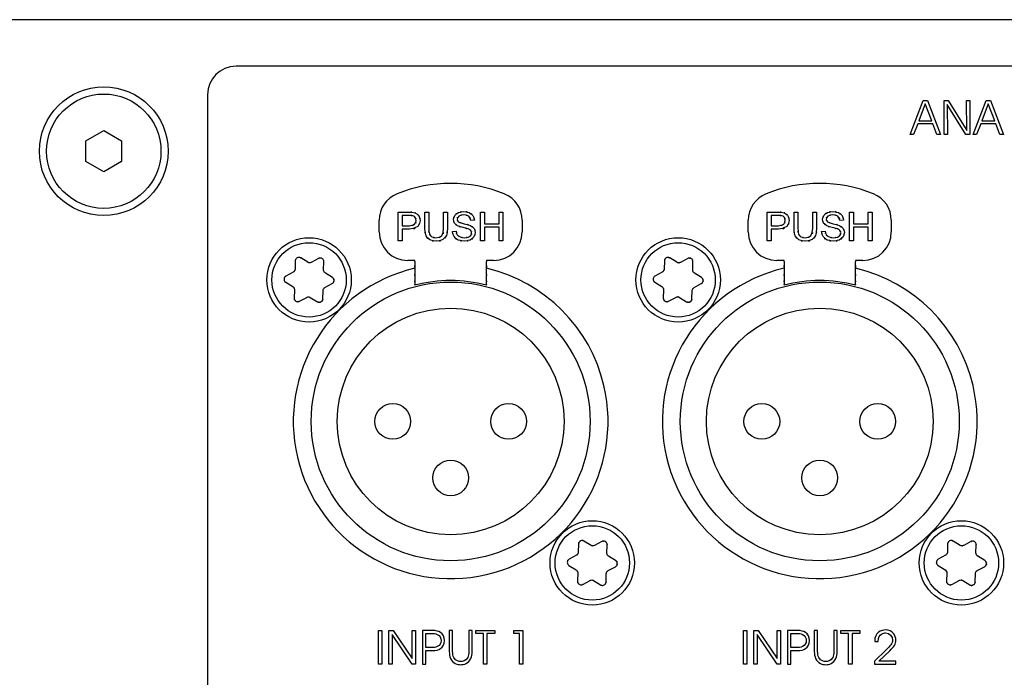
# Model space of a CAD drawing. Extents: x 1077 to 2047, y 1805 to 2279.
# Tile 12 of 22: x 1272 to 1340, y 2233 to 2279. Entities that reach past the tile are written whole.
import ezdxf

# ---------------------------------------------------------------- set-up
doc = ezdxf.new("R2010")
doc.units = 0
doc.layers.add('DRUCKFARBE_SILBER', color=253, linetype='CONTINUOUS')
doc.layers.add('KF_CP+_FRONT', color=7, linetype='CONTINUOUS')

# ---------------------------------------------------------------- blocks, each defined once
blk = doc.blocks.new('AI9-BLK7')
at = {"layer": 'DRUCKFARBE_SILBER', "color": 7}
blk.add_open_spline([(55.7, -38.95), (55.7, -40.05), (54.8, -40.95), (53.7, -40.95), (53.7, -40.95), (-53.7, -40.95), (-53.7, -40.95), (-54.8, -40.95), (-55.7, -40.05), (-55.7, -38.95), (-55.7, -38.95), (-55.7, 38.95), (-55.7, 38.95), (-55.7, 40.05), (-54.8, 40.95), (-53.7, 40.95), (-53.7, 40.95), (53.7, 40.95), (53.7, 40.95), (54.8, 40.95), (55.7, 40.05), (55.7, 38.95), (55.7, 38.95), (55.7, -38.95), (55.7, -38.95)], degree=3, knots=[0, 0, 0, 0, 1, 1, 1, 2, 2, 2, 3, 3, 3, 4, 4, 4, 5, 5, 5, 6, 6, 6, 7, 7, 7, 8, 8, 8, 8], dxfattribs=at)
blk = doc.blocks.new('KF_CP+_FRONT')
at = {"layer": 'KF_CP+_FRONT', "color": 7}
for p, q in [((238.3, 88.4), (-238.3, 88.4)), ((-42.5, 79.921), (-41.25, 80.643)), ((-41.25, 80.643), (-40, 79.921)), ((-42.5, 78.478), (-42.5, 79.921)), ((-40, 79.921), (-40, 78.478)), ((-41.25, 77.756), (-42.5, 78.478)), ((-40, 78.478), (-41.25, 77.756)), ((-22, 73.55), (-22, 74.366)), ((-20.668, 74.942), (-19.913, 74.942)), ((-20.668, 72.942), (-20.668, 74.942)), ((-20.402, 74.706), (-20.402, 73.99)), ((-19.89, 74.706), (-20.402, 74.706)), ((-18.799, 73.786), (-18.799, 74.942)), ((-18.799, 74.942), (-18.534, 74.942)), ((-18.534, 74.942), (-18.534, 73.788)), ((-17.491, 74.942), (-17.226, 74.942)), ((-17.491, 73.788), (-17.491, 74.942)), ((-17.226, 74.942), (-17.226, 73.786)), ((-15.341, 74.379), (-15.594, 74.359)), ((-14.91, 72.942), (-14.91, 74.942)), ((-14.91, 74.942), (-14.645, 74.942)), ((-14.645, 74.942), (-14.645, 74.12)), ((-13.608, 74.12), (-13.608, 74.942)), ((-13.608, 74.942), (-13.343, 74.942)), ((-13.343, 74.942), (-13.343, 72.942)), ((-12, 74.366), (-12, 73.55)), ((3.8, 73.55), (3.8, 74.366)), ((5.133, 74.942), (5.887, 74.942)), ((5.133, 72.942), (5.133, 74.942)), ((5.397, 74.706), (5.397, 73.99)), ((5.91, 74.706), (5.397, 74.706)), ((7.001, 73.786), (7.001, 74.942)), ((7.001, 74.942), (7.266, 74.942)), ((7.266, 74.942), (7.266, 73.788)), ((8.309, 74.942), (8.574, 74.942)), ((8.309, 73.788), (8.309, 74.942)), ((8.574, 74.942), (8.574, 73.786)), ((10.459, 74.379), (10.205, 74.359)), ((10.89, 72.942), (10.89, 74.942)), ((10.89, 74.942), (11.155, 74.942)), ((11.155, 74.942), (11.155, 74.12)), ((12.192, 74.12), (12.192, 74.942)), ((12.192, 74.942), (12.457, 74.942)), ((12.457, 74.942), (12.457, 72.942)), ((13.8, 74.366), (13.8, 73.55)), ((-20.402, 73.99), (-19.886, 73.99)), ((-19.889, 73.754), (-20.402, 73.754)), ((-20.402, 73.754), (-20.402, 72.942)), ((-14.645, 74.12), (-13.608, 74.12)), ((-14.645, 73.884), (-14.645, 72.942)), ((-13.608, 73.884), (-14.645, 73.884)), ((-13.608, 72.942), (-13.608, 73.884)), ((5.397, 73.99), (5.914, 73.99)), ((5.911, 73.754), (5.397, 73.754)), ((5.397, 73.754), (5.397, 72.942)), ((11.155, 74.12), (12.192, 74.12)), ((11.155, 73.884), (11.155, 72.942)), ((12.192, 73.884), (11.155, 73.884)), ((12.192, 72.942), (12.192, 73.884)), ((-16.875, 73.585), (-16.625, 73.606)), ((8.925, 73.585), (9.175, 73.606)), ((-20.402, 72.942), (-20.668, 72.942)), ((-14.645, 72.942), (-14.91, 72.942)), ((-13.343, 72.942), (-13.608, 72.942)), ((5.397, 72.942), (5.133, 72.942)), ((11.155, 72.942), (10.89, 72.942)), ((12.457, 72.942), (12.192, 72.942)), ((-26.99, 71.43), (-27.482, 71.732)), ((-26.232, 71.697), (-26.74, 71.423)), ((-1.19, 71.43), (-1.682, 71.732)), ((-0.432, 71.697), (-0.94, 71.423)), ((-27.863, 71.527), (-27.879, 70.95)), ((-25.88, 70.893), (-25.863, 71.47)), ((-19.5, 71.55), (-20, 71.55)), ((-19.5, 71.474), (-19.5, 71.55)), ((-14, 71.55), (-14.5, 71.55)), ((-14.5, 71.55), (-14.5, 71.474)), ((-2.063, 71.527), (-2.079, 70.95)), ((-0.08, 70.893), (-0.063, 71.47)), ((6.3, 71.55), (5.8, 71.55)), ((6.3, 71.474), (6.3, 71.55)), ((11.8, 71.55), (11.3, 71.55)), ((11.3, 71.55), (11.3, 71.474)), ((-28.01, 70.737), (-28.518, 70.463)), ((-25.269, 70.37), (-25.761, 70.673)), ((-2.21, 70.737), (-2.718, 70.463)), ((0.531, 70.37), (0.039, 70.673)), ((-28.531, 70.03), (-28.039, 69.727)), ((-25.79, 69.663), (-25.282, 69.937)), ((-2.73, 70.03), (-2.239, 69.727)), ((0.01, 69.663), (0.518, 69.937)), ((-27.92, 69.507), (-27.937, 68.93)), ((-27.568, 68.703), (-27.06, 68.977)), ((-26.81, 68.97), (-26.318, 68.667)), ((-25.937, 68.873), (-25.921, 69.45)), ((-2.12, 69.507), (-2.137, 68.93)), ((-1.768, 68.703), (-1.26, 68.977)), ((-1.01, 68.97), (-0.518, 68.667)), ((-0.137, 68.873), (-0.121, 69.45)), ((-8.063, 51.727), (-8.079, 51.15)), ((-7.19, 51.63), (-7.682, 51.933)), ((-6.432, 51.897), (-6.94, 51.623)), ((-6.08, 51.093), (-6.063, 51.67)), ((17.737, 51.727), (17.721, 51.15)), ((18.61, 51.63), (18.118, 51.933)), ((19.368, 51.897), (18.86, 51.623)), ((19.72, 51.093), (19.737, 51.67)), ((-8.21, 50.937), (-8.718, 50.663)), ((17.59, 50.937), (17.082, 50.663)), ((-5.469, 50.57), (-5.961, 50.873)), ((20.331, 50.57), (19.839, 50.873)), ((-8.731, 50.23), (-8.239, 49.927)), ((-8.12, 49.707), (-8.137, 49.13)), ((-6.137, 49.073), (-6.121, 49.65)), ((-5.99, 49.863), (-5.482, 50.137)), ((17.069, 50.23), (17.561, 49.927)), ((17.68, 49.707), (17.663, 49.13)), ((19.663, 49.073), (19.679, 49.65)), ((19.81, 49.863), (20.318, 50.137)), ((-7.768, 48.903), (-7.26, 49.177)), ((-7.01, 49.17), (-6.518, 48.867)), ((18.032, 48.903), (18.54, 49.177)), ((18.79, 49.17), (19.282, 48.867))]:
    blk.add_line(p, q, dxfattribs=at)
for points in [[(15.36, 80.358), (15.114, 80.358), (16.038, 82.742), (16.32, 82.742), (17.242, 80.358), (16.991, 80.358), (16.706, 81.105), (15.645, 81.105)], [(19.087, 80.643), (19.059, 82.742), (19.291, 82.742), (19.291, 80.358), (19.009, 80.358), (17.701, 82.46), (17.728, 80.358), (17.497, 80.358), (17.497, 82.742), (17.778, 82.742)], [(19.765, 80.358), (19.518, 80.358), (20.443, 82.742), (20.724, 82.742), (21.646, 80.358), (21.395, 80.358), (21.111, 81.105), (20.049, 81.105)], [(16.624, 81.32), (16.173, 82.517), (15.727, 81.32)], [(21.029, 81.32), (20.577, 82.517), (20.131, 81.32)], [(-22.046, 45.675), (-21.811, 45.675), (-21.811, 43.325), (-22.046, 43.325)], [(-21.331, 45.675), (-21.014, 45.675), (-19.701, 43.725), (-19.695, 43.725), (-19.695, 45.675), (-19.46, 45.675), (-19.46, 43.325), (-19.695, 43.325), (-21.089, 45.392), (-21.096, 45.392), (-21.096, 43.325), (-21.331, 43.325)], [(-14.697, 45.462), (-15.237, 45.462), (-15.237, 45.675), (-13.924, 45.675), (-13.924, 45.462), (-14.461, 45.462), (-14.461, 43.325), (-14.697, 43.325)], [(-12.189, 45.462), (-12.593, 45.462), (-12.593, 45.675), (-11.954, 45.675), (-11.954, 43.325), (-12.189, 43.325)], [(3.471, 45.675), (3.706, 45.675), (3.706, 43.325), (3.471, 43.325)], [(4.186, 45.675), (4.503, 45.675), (5.816, 43.725), (5.822, 43.725), (5.822, 45.675), (6.057, 45.675), (6.057, 43.325), (5.822, 43.325), (4.428, 45.392), (4.421, 45.392), (4.421, 43.325), (4.186, 43.325)], [(10.82, 45.462), (10.28, 45.462), (10.28, 45.675), (11.593, 45.675), (11.593, 45.462), (11.056, 45.462), (11.056, 43.325), (10.82, 43.325)]]:
    blk.add_lwpolyline(points, close=True, dxfattribs=at)
for centre, radius in [((-41.25, 79.2), 4.5), ((-41.25, 79.2), 4), ((-26.9, 70.2), 2.95), ((-1.1, 70.2), 2.95), ((-26.9, 70.2), 2.6), ((-1.1, 70.2), 2.6), ((-17, 60.3), 9.75), ((8.8, 60.3), 9.75), ((-17, 60.3), 7.925), ((8.8, 60.3), 7.925), ((-21.05, 60.3), 1.25), ((-12.95, 60.3), 1.25), ((4.75, 60.3), 1.25), ((12.85, 60.3), 1.25), ((-17, 56.35), 1.25), ((8.8, 56.35), 1.25), ((-7.1, 50.4), 2.95), ((-7.1, 50.4), 2.6), ((18.7, 50.4), 2.95), ((18.7, 50.4), 2.6)]:
    blk.add_circle(centre, radius, dxfattribs=at)
for points in [[(-13.25, 76.22), (-15.655, 77.193), (-18.345, 77.193), (-20.75, 76.22)], [(12.55, 76.22), (10.145, 77.193), (7.456, 77.193), (5.05, 76.22)], [(-20.75, 76.22), (-21.505, 75.915), (-22, 75.181), (-22, 74.366)], [(-12, 74.366), (-12, 75.181), (-12.495, 75.915), (-13.25, 76.22)], [(5.05, 76.22), (4.295, 75.915), (3.8, 75.181), (3.8, 74.366)], [(13.8, 74.366), (13.8, 75.181), (13.306, 75.915), (12.55, 76.22)], [(-19.913, 74.942), (-19.416, 74.92), (-20.026, 74.96), (-19.608, 74.922)], [(-19.643, 74.687), (-19.967, 74.722), (-19.473, 74.686), (-19.89, 74.706)], [(-16.546, 74.443), (-16.462, 74.16), (-16.617, 74.516), (-16.468, 74.265)], [(5.887, 74.942), (6.384, 74.92), (5.774, 74.96), (6.192, 74.922)], [(6.157, 74.687), (5.833, 74.722), (6.327, 74.686), (5.91, 74.706)], [(9.254, 74.443), (9.339, 74.16), (9.183, 74.516), (9.332, 74.265)], [(-22, 73.55), (-22, 72.446), (-21.104, 71.55), (-20, 71.55)], [(-14, 71.55), (-12.895, 71.55), (-12, 72.446), (-12, 73.55)], [(3.8, 73.55), (3.8, 72.446), (4.695, 71.55), (5.8, 71.55)], [(11.8, 71.55), (12.905, 71.55), (13.8, 72.446), (13.8, 73.55)], [(-14.5, 69.827), (-16.139, 70.257), (-17.861, 70.257), (-19.5, 69.827)], [(11.3, 69.827), (9.661, 70.257), (7.939, 70.257), (6.3, 69.827)]]:
    blk.add_open_spline(points, degree=3, dxfattribs=at)
for points, knots in [([(-16.8, 74.425), (-16.707, 74.859), (-16.879, 74.292), (-16.714, 74.708), (-16.37, 75.034), (-16.873, 74.635), (-16.463, 74.908), (-15.926, 75.04), (-16.662, 74.902), (-16.094, 74.977)], [0, 0, 0, 0, 1, 1, 1, 2, 2, 2, 3, 3, 3, 3]), ([(-16.094, 74.977), (-15.484, 74.899), (-16.269, 75.042), (-15.702, 74.905), (-15.276, 74.617), (-15.801, 75.039), (-15.44, 74.694), (-15.256, 74.237), (-15.453, 74.866), (-15.341, 74.379)], [0, 0, 0, 0, 1, 1, 1, 2, 2, 2, 3, 3, 3, 3]), ([(9, 74.425), (9.093, 74.859), (8.921, 74.292), (9.086, 74.708), (9.43, 75.034), (8.927, 74.635), (9.337, 74.908), (9.874, 75.04), (9.138, 74.902), (9.706, 74.977)], [0, 0, 0, 0, 1, 1, 1, 2, 2, 2, 3, 3, 3, 3]), ([(9.706, 74.977), (10.316, 74.899), (9.531, 75.042), (10.098, 74.905), (10.524, 74.617), (9.999, 75.039), (10.36, 74.694), (10.544, 74.237), (10.347, 74.866), (10.459, 74.379)], [0, 0, 0, 0, 1, 1, 1, 2, 2, 2, 3, 3, 3, 3]), ([(-19.14, 74.362), (-19.316, 73.683), (-18.991, 74.546), (-19.303, 73.931), (-20.073, 73.592), (-18.9, 73.946), (-19.889, 73.754)], [0, 0, 0, 0, 1, 1, 1, 2, 2, 2, 2]), ([(-19.886, 73.99), (-19.275, 74.094), (-20.006, 73.903), (-19.521, 74.085), (-19.315, 74.456), (-19.53, 73.918), (-19.413, 74.355)], [0, 0, 0, 0, 1, 1, 1, 2, 2, 2, 2]), ([(-19.608, 74.922), (-19.217, 74.801), (-19.711, 74.987), (-19.361, 74.829), (-19.105, 74.563), (-19.425, 74.948), (-19.201, 74.636), (-19.084, 74.236), (-19.206, 74.783), (-19.14, 74.362)], [0, 0, 0, 0, 1, 1, 1, 2, 2, 2, 3, 3, 3, 3]), ([(-19.413, 74.355), (-19.482, 74.692), (-19.355, 74.262), (-19.476, 74.57), (-19.71, 74.772), (-19.376, 74.537), (-19.643, 74.687)], [0, 0, 0, 0, 1, 1, 1, 2, 2, 2, 2]), ([(-16.517, 73.99), (-16.867, 74.254), (-16.441, 73.882), (-16.73, 74.176), (-16.865, 74.538), (-16.724, 74.041), (-16.8, 74.425)], [0, 0, 0, 0, 1, 1, 1, 2, 2, 2, 2]), ([(-16.468, 74.265), (-15.968, 74.054), (-16.771, 74.338), (-16.066, 74.123), (-15.315, 73.923), (-16.204, 74.179), (-15.622, 73.995)], [0, 0, 0, 0, 1, 1, 1, 2, 2, 2, 2]), ([(-16.084, 74.743), (-16.665, 74.648), (-15.963, 74.824), (-16.435, 74.655), (-16.647, 74.352), (-16.426, 74.775), (-16.546, 74.443)], [0, 0, 0, 0, 1, 1, 1, 2, 2, 2, 2]), ([(-15.594, 74.359), (-15.761, 74.83), (-15.484, 74.255), (-15.733, 74.647), (-16.212, 74.832), (-15.511, 74.639), (-16.084, 74.743)], [0, 0, 0, 0, 1, 1, 1, 2, 2, 2, 2]), ([(6.66, 74.362), (6.484, 73.683), (6.809, 74.546), (6.497, 73.931), (5.727, 73.592), (6.899, 73.946), (5.911, 73.754)], [0, 0, 0, 0, 1, 1, 1, 2, 2, 2, 2]), ([(5.914, 73.99), (6.525, 74.094), (5.794, 73.903), (6.279, 74.085), (6.485, 74.456), (6.27, 73.918), (6.387, 74.355)], [0, 0, 0, 0, 1, 1, 1, 2, 2, 2, 2]), ([(6.192, 74.922), (6.583, 74.801), (6.089, 74.987), (6.439, 74.829), (6.695, 74.563), (6.374, 74.948), (6.599, 74.636), (6.716, 74.236), (6.594, 74.783), (6.66, 74.362)], [0, 0, 0, 0, 1, 1, 1, 2, 2, 2, 3, 3, 3, 3]), ([(6.387, 74.355), (6.318, 74.692), (6.445, 74.262), (6.324, 74.57), (6.09, 74.772), (6.424, 74.537), (6.157, 74.687)], [0, 0, 0, 0, 1, 1, 1, 2, 2, 2, 2]), ([(9.283, 73.99), (8.933, 74.254), (9.36, 73.882), (9.07, 74.176), (8.936, 74.538), (9.076, 74.041), (9, 74.425)], [0, 0, 0, 0, 1, 1, 1, 2, 2, 2, 2]), ([(9.332, 74.265), (9.832, 74.054), (9.029, 74.338), (9.734, 74.123), (10.485, 73.923), (9.596, 74.179), (10.178, 73.995)], [0, 0, 0, 0, 1, 1, 1, 2, 2, 2, 2]), ([(9.716, 74.743), (9.135, 74.648), (9.837, 74.824), (9.365, 74.655), (9.153, 74.352), (9.374, 74.775), (9.254, 74.443)], [0, 0, 0, 0, 1, 1, 1, 2, 2, 2, 2]), ([(10.205, 74.359), (10.039, 74.83), (10.316, 74.255), (10.067, 74.647), (9.588, 74.832), (10.289, 74.639), (9.716, 74.743)], [0, 0, 0, 0, 1, 1, 1, 2, 2, 2, 2]), ([(-18.008, 72.908), (-18.739, 73.013), (-17.82, 72.819), (-18.467, 73.005), (-18.893, 73.389), (-18.382, 72.829), (-18.723, 73.285), (-18.869, 73.981), (-18.716, 72.98), (-18.799, 73.786)], [0, 0, 0, 0, 1, 1, 1, 2, 2, 2, 3, 3, 3, 3]), ([(-18.534, 73.788), (-18.482, 73.157), (-18.578, 73.922), (-18.486, 73.405), (-18.266, 73.096), (-18.598, 73.477), (-18.319, 73.214), (-17.908, 73.086), (-18.486, 73.22), (-18.03, 73.147)], [0, 0, 0, 0, 1, 1, 1, 2, 2, 2, 3, 3, 3, 3]), ([(-17.226, 73.786), (-17.299, 73.016), (-17.163, 73.973), (-17.293, 73.307), (-17.617, 72.848), (-17.124, 73.424), (-17.54, 73.019), (-18.195, 72.806), (-17.259, 73.028), (-18.008, 72.908)], [0, 0, 0, 0, 1, 1, 1, 2, 2, 2, 3, 3, 3, 3]), ([(-18.03, 73.147), (-17.338, 73.291), (-18.169, 73.026), (-17.615, 73.28), (-17.377, 73.94), (-17.625, 72.925), (-17.491, 73.788)], [0, 0, 0, 0, 1, 1, 1, 2, 2, 2, 2]), ([(-16.021, 72.908), (-16.742, 72.994), (-15.831, 72.836), (-16.477, 72.987), (-16.941, 73.311), (-16.366, 72.836), (-16.765, 73.225), (-16.971, 73.747), (-16.75, 73.027), (-16.875, 73.585)], [0, 0, 0, 0, 1, 1, 1, 2, 2, 2, 3, 3, 3, 3]), ([(-15.771, 73.766), (-16.226, 73.899), (-15.511, 73.703), (-16.129, 73.865), (-16.78, 74.056), (-16.004, 73.805), (-16.517, 73.99)], [0, 0, 0, 0, 1, 1, 1, 2, 2, 2, 2]), ([(-16.625, 73.606), (-16.52, 73.213), (-16.686, 73.707), (-16.542, 73.359), (-16.27, 73.111), (-16.672, 73.422), (-16.341, 73.204), (-15.894, 73.09), (-16.509, 73.209), (-16.033, 73.144)], [0, 0, 0, 0, 1, 1, 1, 2, 2, 2, 3, 3, 3, 3]), ([(-15.282, 73.507), (-15.381, 73.048), (-15.198, 73.65), (-15.373, 73.206), (-15.735, 72.851), (-15.209, 73.29), (-15.636, 72.986), (-16.196, 72.836), (-15.426, 72.993), (-16.021, 72.908)], [0, 0, 0, 0, 1, 1, 1, 2, 2, 2, 3, 3, 3, 3]), ([(-15.537, 73.484), (-15.595, 73.742), (-15.487, 73.412), (-15.591, 73.649), (-15.831, 73.835), (-15.47, 73.6), (-15.771, 73.766)], [0, 0, 0, 0, 1, 1, 1, 2, 2, 2, 2]), ([(-15.622, 73.995), (-15.199, 73.706), (-15.713, 74.115), (-15.365, 73.791), (-15.206, 73.381), (-15.372, 73.948), (-15.282, 73.507)], [0, 0, 0, 0, 1, 1, 1, 2, 2, 2, 2]), ([(7.792, 72.908), (7.061, 73.013), (7.98, 72.819), (7.333, 73.005), (6.907, 73.389), (7.418, 72.829), (7.078, 73.285), (6.932, 73.981), (7.084, 72.98), (7.001, 73.786)], [0, 0, 0, 0, 1, 1, 1, 2, 2, 2, 3, 3, 3, 3]), ([(7.266, 73.788), (7.318, 73.157), (7.223, 73.922), (7.315, 73.405), (7.534, 73.096), (7.202, 73.477), (7.481, 73.214), (7.892, 73.086), (7.314, 73.22), (7.769, 73.147)], [0, 0, 0, 0, 1, 1, 1, 2, 2, 2, 3, 3, 3, 3]), ([(8.574, 73.786), (8.501, 73.016), (8.637, 73.973), (8.507, 73.307), (8.183, 72.848), (8.676, 73.424), (8.26, 73.019), (7.605, 72.806), (8.541, 73.028), (7.792, 72.908)], [0, 0, 0, 0, 1, 1, 1, 2, 2, 2, 3, 3, 3, 3]), ([(7.769, 73.147), (8.462, 73.291), (7.631, 73.026), (8.185, 73.28), (8.423, 73.94), (8.175, 72.925), (8.309, 73.788)], [0, 0, 0, 0, 1, 1, 1, 2, 2, 2, 2]), ([(9.779, 72.908), (9.058, 72.994), (9.969, 72.836), (9.323, 72.987), (8.859, 73.311), (9.434, 72.836), (9.035, 73.225), (8.829, 73.747), (9.05, 73.027), (8.925, 73.585)], [0, 0, 0, 0, 1, 1, 1, 2, 2, 2, 3, 3, 3, 3]), ([(10.029, 73.766), (9.574, 73.899), (10.289, 73.703), (9.671, 73.865), (9.02, 74.056), (9.796, 73.805), (9.283, 73.99)], [0, 0, 0, 0, 1, 1, 1, 2, 2, 2, 2]), ([(9.175, 73.606), (9.28, 73.213), (9.114, 73.707), (9.258, 73.359), (9.53, 73.111), (9.128, 73.422), (9.459, 73.204), (9.906, 73.09), (9.291, 73.209), (9.767, 73.144)], [0, 0, 0, 0, 1, 1, 1, 2, 2, 2, 3, 3, 3, 3]), ([(10.518, 73.507), (10.419, 73.048), (10.602, 73.65), (10.427, 73.206), (10.066, 72.851), (10.591, 73.29), (10.164, 72.986), (9.604, 72.836), (10.374, 72.993), (9.779, 72.908)], [0, 0, 0, 0, 1, 1, 1, 2, 2, 2, 3, 3, 3, 3]), ([(10.263, 73.484), (10.205, 73.742), (10.313, 73.412), (10.209, 73.649), (9.968, 73.835), (10.33, 73.6), (10.029, 73.766)], [0, 0, 0, 0, 1, 1, 1, 2, 2, 2, 2]), ([(10.178, 73.995), (10.601, 73.706), (10.088, 74.115), (10.435, 73.791), (10.594, 73.381), (10.428, 73.948), (10.518, 73.507)], [0, 0, 0, 0, 1, 1, 1, 2, 2, 2, 2]), ([(-16.033, 73.144), (-15.618, 73.193), (-16.153, 73.103), (-15.766, 73.189), (-15.481, 73.361), (-15.827, 73.114), (-15.593, 73.313), (-15.485, 73.564), (-15.598, 73.221), (-15.537, 73.484)], [0, 0, 0, 0, 1, 1, 1, 2, 2, 2, 3, 3, 3, 3]), ([(9.767, 73.144), (10.182, 73.193), (9.647, 73.103), (10.034, 73.189), (10.319, 73.361), (9.973, 73.114), (10.207, 73.313), (10.315, 73.564), (10.202, 73.221), (10.263, 73.484)], [0, 0, 0, 0, 1, 1, 1, 2, 2, 2, 3, 3, 3, 3]), ([(-27.482, 71.732), (-27.572, 71.776), (-27.45, 71.723), (-27.542, 71.76), (-27.685, 71.781), (-27.492, 71.763), (-27.638, 71.768), (-27.781, 71.732), (-27.595, 71.79), (-27.731, 71.74), (-27.848, 71.654), (-27.698, 71.778), (-27.806, 71.678), (-27.882, 71.552), (-27.791, 71.723), (-27.852, 71.593), (-27.871, 71.495), (-27.85, 71.626), (-27.863, 71.527)], [0, 0, 0, 0, 1, 1, 1, 2, 2, 2, 3, 3, 3, 4, 4, 4, 5, 5, 5, 6, 6, 6, 6]), ([(-25.863, 71.47), (-25.87, 71.57), (-25.856, 71.438), (-25.87, 71.536), (-25.923, 71.67), (-25.842, 71.494), (-25.911, 71.624), (-26.013, 71.73), (-25.871, 71.597), (-25.982, 71.69), (-26.115, 71.748), (-25.933, 71.68), (-26.073, 71.724), (-26.22, 71.727), (-26.026, 71.733), (-26.17, 71.721), (-26.264, 71.689), (-26.14, 71.736), (-26.232, 71.697)], [0, 0, 0, 0, 1, 1, 1, 2, 2, 2, 3, 3, 3, 4, 4, 4, 5, 5, 5, 6, 6, 6, 6]), ([(-19.5, 71.474), (-19.5, 70.513), (-19.5, 71.781), (-19.5, 70.839), (-19.5, 70.01), (-19.5, 71.08), (-19.5, 70.305), (-19.5, 69.733), (-19.5, 70.441), (-19.5, 69.951), (-19.5, 69.73), (-19.5, 69.976), (-19.5, 69.827)], [0, 0, 0, 0, 1, 1, 1, 2, 2, 2, 3, 3, 3, 4, 4, 4, 4]), ([(-14.5, 69.827), (-14.5, 69.976), (-14.5, 69.73), (-14.5, 69.951), (-14.5, 70.441), (-14.5, 69.733), (-14.5, 70.305), (-14.5, 71.08), (-14.5, 70.01), (-14.5, 70.839), (-14.5, 71.781), (-14.5, 70.513), (-14.5, 71.474)], [0, 0, 0, 0, 1, 1, 1, 2, 2, 2, 3, 3, 3, 4, 4, 4, 4]), ([(-1.682, 71.732), (-1.771, 71.776), (-1.65, 71.723), (-1.742, 71.76), (-1.885, 71.781), (-1.692, 71.763), (-1.838, 71.768), (-1.981, 71.732), (-1.795, 71.79), (-1.931, 71.74), (-2.048, 71.654), (-1.898, 71.778), (-2.006, 71.678), (-2.082, 71.552), (-1.991, 71.723), (-2.052, 71.593), (-2.071, 71.495), (-2.05, 71.626), (-2.063, 71.527)], [0, 0, 0, 0, 1, 1, 1, 2, 2, 2, 3, 3, 3, 4, 4, 4, 5, 5, 5, 6, 6, 6, 6]), ([(-0.063, 71.47), (-0.07, 71.57), (-0.056, 71.438), (-0.07, 71.536), (-0.124, 71.67), (-0.042, 71.494), (-0.111, 71.624), (-0.213, 71.73), (-0.071, 71.597), (-0.182, 71.69), (-0.315, 71.748), (-0.133, 71.68), (-0.273, 71.724), (-0.42, 71.727), (-0.227, 71.733), (-0.37, 71.721), (-0.464, 71.689), (-0.34, 71.736), (-0.432, 71.697)], [0, 0, 0, 0, 1, 1, 1, 2, 2, 2, 3, 3, 3, 4, 4, 4, 5, 5, 5, 6, 6, 6, 6]), ([(6.3, 71.474), (6.3, 70.513), (6.3, 71.781), (6.3, 70.839), (6.3, 70.01), (6.3, 71.08), (6.3, 70.305), (6.3, 69.733), (6.3, 70.441), (6.3, 69.951), (6.3, 69.73), (6.3, 69.976), (6.3, 69.827)], [0, 0, 0, 0, 1, 1, 1, 2, 2, 2, 3, 3, 3, 4, 4, 4, 4]), ([(11.3, 69.827), (11.3, 69.976), (11.3, 69.73), (11.3, 69.951), (11.3, 70.441), (11.3, 69.733), (11.3, 70.305), (11.3, 71.08), (11.3, 70.01), (11.3, 70.839), (11.3, 71.781), (11.3, 70.513), (11.3, 71.474)], [0, 0, 0, 0, 1, 1, 1, 2, 2, 2, 3, 3, 3, 4, 4, 4, 4]), ([(-19.5, 71.012), (-25.416, 69.632), (-29.093, 63.716), (-27.712, 57.8), (-26.331, 51.884), (-20.416, 48.207), (-14.5, 49.588), (-8.584, 50.968), (-4.907, 56.884), (-6.288, 62.8), (-7.239, 66.877), (-10.423, 70.06), (-14.5, 71.012)], [0, 0, 0, 0, 1, 1, 1, 2, 2, 2, 3, 3, 3, 4, 4, 4, 4]), ([(-27.879, 70.95), (-27.883, 70.901), (-27.877, 70.966), (-27.882, 70.917), (-27.926, 70.776), (-27.858, 70.959), (-27.916, 70.826), (-28.009, 70.714), (-27.877, 70.857), (-27.982, 70.755), (-28.024, 70.727), (-27.968, 70.762), (-28.01, 70.737)], [0, 0, 0, 0, 1, 1, 1, 2, 2, 2, 3, 3, 3, 4, 4, 4, 4]), ([(-26.74, 71.423), (-26.785, 71.401), (-26.725, 71.429), (-26.77, 71.409), (-26.914, 71.377), (-26.722, 71.409), (-26.866, 71.393), (-27.009, 71.418), (-26.819, 71.374), (-26.961, 71.414), (-27.005, 71.437), (-26.947, 71.406), (-26.99, 71.43)], [0, 0, 0, 0, 1, 1, 1, 2, 2, 2, 3, 3, 3, 4, 4, 4, 4]), ([(-25.761, 70.673), (-25.802, 70.701), (-25.748, 70.662), (-25.788, 70.692), (-25.888, 70.8), (-25.764, 70.65), (-25.85, 70.767), (-25.9, 70.903), (-25.843, 70.717), (-25.879, 70.86), (-25.881, 70.909), (-25.879, 70.844), (-25.88, 70.893)], [0, 0, 0, 0, 1, 1, 1, 2, 2, 2, 3, 3, 3, 4, 4, 4, 4]), ([(6.3, 71.012), (0.384, 69.632), (-3.293, 63.716), (-1.912, 57.8), (-0.531, 51.884), (5.384, 48.207), (11.3, 49.588), (17.216, 50.968), (20.893, 56.884), (19.512, 62.8), (18.561, 66.877), (15.377, 70.06), (11.3, 71.012)], [0, 0, 0, 0, 1, 1, 1, 2, 2, 2, 3, 3, 3, 4, 4, 4, 4]), ([(-2.079, 70.95), (-2.083, 70.901), (-2.077, 70.966), (-2.082, 70.917), (-2.126, 70.776), (-2.058, 70.959), (-2.116, 70.826), (-2.209, 70.714), (-2.076, 70.857), (-2.182, 70.755), (-2.224, 70.727), (-2.168, 70.762), (-2.21, 70.737)], [0, 0, 0, 0, 1, 1, 1, 2, 2, 2, 3, 3, 3, 4, 4, 4, 4]), ([(-0.94, 71.423), (-0.985, 71.401), (-0.925, 71.429), (-0.97, 71.409), (-1.114, 71.377), (-0.922, 71.409), (-1.066, 71.393), (-1.209, 71.418), (-1.019, 71.374), (-1.161, 71.414), (-1.205, 71.437), (-1.147, 71.406), (-1.19, 71.43)], [0, 0, 0, 0, 1, 1, 1, 2, 2, 2, 3, 3, 3, 4, 4, 4, 4]), ([(0.039, 70.673), (-0.002, 70.701), (0.052, 70.662), (0.012, 70.692), (-0.088, 70.8), (0.036, 70.65), (-0.05, 70.767), (-0.1, 70.903), (-0.043, 70.717), (-0.079, 70.86), (-0.081, 70.909), (-0.079, 70.844), (-0.08, 70.893)], [0, 0, 0, 0, 1, 1, 1, 2, 2, 2, 3, 3, 3, 4, 4, 4, 4]), ([(-28.518, 70.463), (-28.601, 70.407), (-28.494, 70.485), (-28.572, 70.424), (-28.661, 70.311), (-28.55, 70.469), (-28.628, 70.345), (-28.668, 70.203), (-28.625, 70.393), (-28.649, 70.25), (-28.633, 70.106), (-28.665, 70.298), (-28.633, 70.154), (-28.562, 70.026), (-28.665, 70.19), (-28.582, 70.072), (-28.508, 70.006), (-28.61, 70.09), (-28.531, 70.03)], [0, 0, 0, 0, 1, 1, 1, 2, 2, 2, 3, 3, 3, 4, 4, 4, 5, 5, 5, 6, 6, 6, 6]), ([(-25.282, 69.937), (-25.199, 69.993), (-25.306, 69.915), (-25.228, 69.976), (-25.139, 70.089), (-25.25, 69.931), (-25.172, 70.055), (-25.132, 70.197), (-25.175, 70.007), (-25.151, 70.15), (-25.167, 70.294), (-25.135, 70.102), (-25.167, 70.246), (-25.238, 70.374), (-25.135, 70.21), (-25.218, 70.328), (-25.292, 70.393), (-25.19, 70.31), (-25.269, 70.37)], [0, 0, 0, 0, 1, 1, 1, 2, 2, 2, 3, 3, 3, 4, 4, 4, 5, 5, 5, 6, 6, 6, 6]), ([(-2.718, 70.463), (-2.801, 70.407), (-2.694, 70.485), (-2.772, 70.424), (-2.861, 70.311), (-2.75, 70.469), (-2.828, 70.345), (-2.868, 70.203), (-2.825, 70.393), (-2.849, 70.25), (-2.833, 70.106), (-2.865, 70.298), (-2.833, 70.154), (-2.762, 70.026), (-2.865, 70.19), (-2.782, 70.072), (-2.708, 70.006), (-2.81, 70.09), (-2.73, 70.03)], [0, 0, 0, 0, 1, 1, 1, 2, 2, 2, 3, 3, 3, 4, 4, 4, 5, 5, 5, 6, 6, 6, 6]), ([(0.518, 69.937), (0.601, 69.993), (0.494, 69.915), (0.572, 69.976), (0.661, 70.089), (0.549, 69.931), (0.628, 70.055), (0.668, 70.197), (0.625, 70.007), (0.649, 70.15), (0.633, 70.294), (0.665, 70.102), (0.633, 70.246), (0.562, 70.374), (0.665, 70.21), (0.582, 70.328), (0.508, 70.393), (0.61, 70.31), (0.531, 70.37)], [0, 0, 0, 0, 1, 1, 1, 2, 2, 2, 3, 3, 3, 4, 4, 4, 5, 5, 5, 6, 6, 6, 6]), ([(-28.039, 69.727), (-27.998, 69.699), (-28.052, 69.737), (-28.012, 69.708), (-27.912, 69.6), (-28.036, 69.749), (-27.95, 69.633), (-27.9, 69.497), (-27.957, 69.683), (-27.921, 69.54), (-27.919, 69.49), (-27.921, 69.556), (-27.92, 69.507)], [0, 0, 0, 0, 1, 1, 1, 2, 2, 2, 3, 3, 3, 4, 4, 4, 4]), ([(-25.921, 69.45), (-25.917, 69.499), (-25.923, 69.434), (-25.918, 69.483), (-25.874, 69.623), (-25.942, 69.441), (-25.884, 69.574), (-25.791, 69.685), (-25.923, 69.543), (-25.818, 69.645), (-25.776, 69.672), (-25.832, 69.637), (-25.79, 69.663)], [0, 0, 0, 0, 1, 1, 1, 2, 2, 2, 3, 3, 3, 4, 4, 4, 4]), ([(-2.239, 69.727), (-2.198, 69.699), (-2.252, 69.737), (-2.212, 69.708), (-2.112, 69.6), (-2.236, 69.749), (-2.15, 69.633), (-2.1, 69.497), (-2.157, 69.683), (-2.121, 69.54), (-2.119, 69.49), (-2.121, 69.556), (-2.12, 69.507)], [0, 0, 0, 0, 1, 1, 1, 2, 2, 2, 3, 3, 3, 4, 4, 4, 4]), ([(-0.121, 69.45), (-0.117, 69.499), (-0.123, 69.434), (-0.118, 69.483), (-0.074, 69.623), (-0.142, 69.441), (-0.084, 69.574), (0.009, 69.685), (-0.124, 69.543), (-0.018, 69.645), (0.024, 69.672), (-0.032, 69.637), (0.01, 69.663)], [0, 0, 0, 0, 1, 1, 1, 2, 2, 2, 3, 3, 3, 4, 4, 4, 4]), ([(-27.937, 68.93), (-27.93, 68.83), (-27.944, 68.962), (-27.93, 68.864), (-27.877, 68.73), (-27.957, 68.906), (-27.889, 68.776), (-27.787, 68.67), (-27.929, 68.803), (-27.818, 68.71), (-27.685, 68.652), (-27.867, 68.72), (-27.727, 68.676), (-27.58, 68.673), (-27.773, 68.667), (-27.63, 68.679), (-27.536, 68.711), (-27.66, 68.664), (-27.568, 68.703)], [0, 0, 0, 0, 1, 1, 1, 2, 2, 2, 3, 3, 3, 4, 4, 4, 5, 5, 5, 6, 6, 6, 6]), ([(-27.06, 68.977), (-27.015, 68.998), (-27.075, 68.971), (-27.03, 68.991), (-26.886, 69.023), (-27.078, 68.991), (-26.934, 69.007), (-26.79, 68.982), (-26.981, 69.026), (-26.839, 68.985), (-26.795, 68.963), (-26.853, 68.994), (-26.81, 68.97)], [0, 0, 0, 0, 1, 1, 1, 2, 2, 2, 3, 3, 3, 4, 4, 4, 4]), ([(-26.318, 68.667), (-26.228, 68.623), (-26.349, 68.677), (-26.258, 68.64), (-26.115, 68.619), (-26.308, 68.637), (-26.161, 68.631), (-26.019, 68.667), (-26.205, 68.61), (-26.069, 68.66), (-25.951, 68.747), (-26.102, 68.622), (-25.993, 68.722), (-25.917, 68.849), (-26.008, 68.677), (-25.948, 68.809), (-25.929, 68.904), (-25.95, 68.775), (-25.937, 68.873)], [0, 0, 0, 0, 1, 1, 1, 2, 2, 2, 3, 3, 3, 4, 4, 4, 5, 5, 5, 6, 6, 6, 6]), ([(-2.137, 68.93), (-2.13, 68.83), (-2.144, 68.962), (-2.13, 68.864), (-2.076, 68.73), (-2.157, 68.906), (-2.089, 68.776), (-1.987, 68.67), (-2.129, 68.803), (-2.018, 68.71), (-1.885, 68.652), (-2.067, 68.72), (-1.927, 68.676), (-1.78, 68.673), (-1.973, 68.667), (-1.83, 68.679), (-1.736, 68.711), (-1.86, 68.664), (-1.768, 68.703)], [0, 0, 0, 0, 1, 1, 1, 2, 2, 2, 3, 3, 3, 4, 4, 4, 5, 5, 5, 6, 6, 6, 6]), ([(-1.26, 68.977), (-1.215, 68.998), (-1.275, 68.971), (-1.23, 68.991), (-1.086, 69.023), (-1.278, 68.991), (-1.134, 69.007), (-0.99, 68.982), (-1.181, 69.026), (-1.039, 68.985), (-0.995, 68.963), (-1.052, 68.994), (-1.01, 68.97)], [0, 0, 0, 0, 1, 1, 1, 2, 2, 2, 3, 3, 3, 4, 4, 4, 4]), ([(-0.518, 68.667), (-0.428, 68.623), (-0.549, 68.677), (-0.458, 68.64), (-0.315, 68.619), (-0.508, 68.637), (-0.361, 68.631), (-0.219, 68.667), (-0.405, 68.61), (-0.269, 68.66), (-0.151, 68.747), (-0.302, 68.622), (-0.193, 68.722), (-0.117, 68.849), (-0.208, 68.677), (-0.148, 68.809), (-0.129, 68.904), (-0.15, 68.775), (-0.137, 68.873)], [0, 0, 0, 0, 1, 1, 1, 2, 2, 2, 3, 3, 3, 4, 4, 4, 5, 5, 5, 6, 6, 6, 6]), ([(-7.682, 51.933), (-7.772, 51.977), (-7.65, 51.923), (-7.742, 51.96), (-7.885, 51.98), (-7.692, 51.963), (-7.838, 51.969), (-7.981, 51.933), (-7.795, 51.99), (-7.931, 51.94), (-8.048, 51.854), (-7.898, 51.978), (-8.006, 51.878), (-8.082, 51.752), (-7.991, 51.923), (-8.052, 51.792), (-8.071, 51.695), (-8.05, 51.826), (-8.063, 51.727)], [0, 0, 0, 0, 1, 1, 1, 2, 2, 2, 3, 3, 3, 4, 4, 4, 5, 5, 5, 6, 6, 6, 6]), ([(-6.94, 51.623), (-6.985, 51.601), (-6.925, 51.629), (-6.97, 51.609), (-7.114, 51.577), (-6.922, 51.609), (-7.066, 51.593), (-7.209, 51.617), (-7.019, 51.574), (-7.161, 51.614), (-7.205, 51.637), (-7.147, 51.606), (-7.19, 51.63)], [0, 0, 0, 0, 1, 1, 1, 2, 2, 2, 3, 3, 3, 4, 4, 4, 4]), ([(-6.063, 51.67), (-6.07, 51.77), (-6.056, 51.638), (-6.07, 51.736), (-6.123, 51.87), (-6.042, 51.694), (-6.111, 51.824), (-6.213, 51.929), (-6.071, 51.797), (-6.182, 51.89), (-6.315, 51.948), (-6.133, 51.88), (-6.273, 51.924), (-6.42, 51.927), (-6.226, 51.933), (-6.37, 51.92), (-6.464, 51.889), (-6.34, 51.936), (-6.432, 51.897)], [0, 0, 0, 0, 1, 1, 1, 2, 2, 2, 3, 3, 3, 4, 4, 4, 5, 5, 5, 6, 6, 6, 6]), ([(18.118, 51.933), (18.029, 51.977), (18.149, 51.923), (18.058, 51.96), (17.915, 51.98), (18.108, 51.963), (17.961, 51.969), (17.819, 51.933), (18.005, 51.99), (17.869, 51.94), (17.752, 51.854), (17.902, 51.978), (17.794, 51.878), (17.718, 51.752), (17.809, 51.923), (17.748, 51.792), (17.729, 51.695), (17.75, 51.826), (17.737, 51.727)], [0, 0, 0, 0, 1, 1, 1, 2, 2, 2, 3, 3, 3, 4, 4, 4, 5, 5, 5, 6, 6, 6, 6]), ([(18.86, 51.623), (18.815, 51.601), (18.875, 51.629), (18.83, 51.609), (18.686, 51.577), (18.878, 51.609), (18.734, 51.593), (18.591, 51.617), (18.781, 51.574), (18.639, 51.614), (18.595, 51.637), (18.653, 51.606), (18.61, 51.63)], [0, 0, 0, 0, 1, 1, 1, 2, 2, 2, 3, 3, 3, 4, 4, 4, 4]), ([(19.737, 51.67), (19.73, 51.77), (19.743, 51.638), (19.73, 51.736), (19.677, 51.87), (19.758, 51.694), (19.689, 51.824), (19.587, 51.929), (19.729, 51.797), (19.618, 51.89), (19.485, 51.948), (19.667, 51.88), (19.527, 51.924), (19.38, 51.927), (19.573, 51.933), (19.43, 51.92), (19.336, 51.889), (19.46, 51.936), (19.368, 51.897)], [0, 0, 0, 0, 1, 1, 1, 2, 2, 2, 3, 3, 3, 4, 4, 4, 5, 5, 5, 6, 6, 6, 6]), ([(-8.079, 51.15), (-8.083, 51.1), (-8.077, 51.166), (-8.082, 51.117), (-8.126, 50.976), (-8.058, 51.159), (-8.116, 51.026), (-8.209, 50.914), (-8.077, 51.057), (-8.182, 50.954), (-8.224, 50.927), (-8.168, 50.963), (-8.21, 50.937)], [0, 0, 0, 0, 1, 1, 1, 2, 2, 2, 3, 3, 3, 4, 4, 4, 4]), ([(-5.961, 50.873), (-6.002, 50.901), (-5.948, 50.863), (-5.988, 50.892), (-6.088, 51.001), (-5.964, 50.85), (-6.05, 50.967), (-6.1, 51.103), (-6.043, 50.917), (-6.079, 51.06), (-6.081, 51.109), (-6.079, 51.043), (-6.08, 51.093)], [0, 0, 0, 0, 1, 1, 1, 2, 2, 2, 3, 3, 3, 4, 4, 4, 4]), ([(17.721, 51.15), (17.717, 51.1), (17.723, 51.166), (17.718, 51.117), (17.674, 50.976), (17.742, 51.159), (17.684, 51.026), (17.591, 50.914), (17.724, 51.057), (17.618, 50.954), (17.577, 50.927), (17.632, 50.963), (17.59, 50.937)], [0, 0, 0, 0, 1, 1, 1, 2, 2, 2, 3, 3, 3, 4, 4, 4, 4]), ([(19.839, 50.873), (19.798, 50.901), (19.852, 50.863), (19.812, 50.892), (19.712, 51.001), (19.837, 50.85), (19.75, 50.967), (19.7, 51.103), (19.757, 50.917), (19.721, 51.06), (19.719, 51.109), (19.721, 51.043), (19.72, 51.093)], [0, 0, 0, 0, 1, 1, 1, 2, 2, 2, 3, 3, 3, 4, 4, 4, 4]), ([(-8.718, 50.663), (-8.801, 50.607), (-8.694, 50.685), (-8.772, 50.624), (-8.861, 50.511), (-8.75, 50.669), (-8.828, 50.544), (-8.868, 50.403), (-8.825, 50.593), (-8.849, 50.45), (-8.833, 50.306), (-8.865, 50.498), (-8.833, 50.354), (-8.762, 50.225), (-8.865, 50.39), (-8.782, 50.272), (-8.708, 50.206), (-8.81, 50.29), (-8.731, 50.23)], [0, 0, 0, 0, 1, 1, 1, 2, 2, 2, 3, 3, 3, 4, 4, 4, 5, 5, 5, 6, 6, 6, 6]), ([(-5.482, 50.137), (-5.399, 50.193), (-5.506, 50.115), (-5.428, 50.176), (-5.339, 50.289), (-5.45, 50.131), (-5.372, 50.255), (-5.332, 50.397), (-5.375, 50.207), (-5.351, 50.35), (-5.367, 50.494), (-5.335, 50.303), (-5.367, 50.446), (-5.438, 50.574), (-5.335, 50.41), (-5.418, 50.528), (-5.492, 50.593), (-5.39, 50.509), (-5.469, 50.57)], [0, 0, 0, 0, 1, 1, 1, 2, 2, 2, 3, 3, 3, 4, 4, 4, 5, 5, 5, 6, 6, 6, 6]), ([(17.082, 50.663), (16.999, 50.607), (17.106, 50.685), (17.028, 50.624), (16.939, 50.511), (17.05, 50.669), (16.972, 50.544), (16.932, 50.403), (16.975, 50.593), (16.951, 50.45), (16.967, 50.306), (16.935, 50.498), (16.967, 50.354), (17.038, 50.225), (16.935, 50.39), (17.018, 50.272), (17.092, 50.206), (16.99, 50.29), (17.069, 50.23)], [0, 0, 0, 0, 1, 1, 1, 2, 2, 2, 3, 3, 3, 4, 4, 4, 5, 5, 5, 6, 6, 6, 6]), ([(20.318, 50.137), (20.402, 50.193), (20.294, 50.115), (20.372, 50.176), (20.461, 50.289), (20.349, 50.131), (20.428, 50.255), (20.468, 50.397), (20.425, 50.207), (20.449, 50.35), (20.433, 50.494), (20.465, 50.303), (20.433, 50.446), (20.362, 50.574), (20.465, 50.41), (20.382, 50.528), (20.308, 50.593), (20.41, 50.509), (20.331, 50.57)], [0, 0, 0, 0, 1, 1, 1, 2, 2, 2, 3, 3, 3, 4, 4, 4, 5, 5, 5, 6, 6, 6, 6]), ([(-8.239, 49.927), (-8.198, 49.899), (-8.252, 49.937), (-8.212, 49.908), (-8.112, 49.8), (-8.236, 49.95), (-8.15, 49.833), (-8.1, 49.697), (-8.157, 49.883), (-8.121, 49.74), (-8.119, 49.691), (-8.121, 49.756), (-8.12, 49.707)], [0, 0, 0, 0, 1, 1, 1, 2, 2, 2, 3, 3, 3, 4, 4, 4, 4]), ([(-6.121, 49.65), (-6.117, 49.699), (-6.123, 49.633), (-6.118, 49.683), (-6.074, 49.824), (-6.142, 49.641), (-6.084, 49.774), (-5.991, 49.886), (-6.123, 49.743), (-6.018, 49.845), (-5.976, 49.873), (-6.032, 49.837), (-5.99, 49.863)], [0, 0, 0, 0, 1, 1, 1, 2, 2, 2, 3, 3, 3, 4, 4, 4, 4]), ([(17.561, 49.927), (17.602, 49.899), (17.548, 49.937), (17.588, 49.908), (17.688, 49.8), (17.564, 49.95), (17.65, 49.833), (17.7, 49.697), (17.643, 49.883), (17.679, 49.74), (17.681, 49.691), (17.679, 49.756), (17.68, 49.707)], [0, 0, 0, 0, 1, 1, 1, 2, 2, 2, 3, 3, 3, 4, 4, 4, 4]), ([(19.679, 49.65), (19.683, 49.699), (19.677, 49.633), (19.682, 49.683), (19.726, 49.824), (19.658, 49.641), (19.716, 49.774), (19.809, 49.886), (19.677, 49.743), (19.782, 49.845), (19.824, 49.873), (19.768, 49.837), (19.81, 49.863)], [0, 0, 0, 0, 1, 1, 1, 2, 2, 2, 3, 3, 3, 4, 4, 4, 4]), ([(-8.137, 49.13), (-8.13, 49.03), (-8.144, 49.162), (-8.13, 49.064), (-8.077, 48.93), (-8.157, 49.106), (-8.089, 48.976), (-7.987, 48.87), (-8.129, 49.003), (-8.018, 48.91), (-7.885, 48.852), (-8.067, 48.92), (-7.927, 48.876), (-7.78, 48.874), (-7.973, 48.867), (-7.83, 48.879), (-7.736, 48.911), (-7.86, 48.864), (-7.768, 48.903)], [0, 0, 0, 0, 1, 1, 1, 2, 2, 2, 3, 3, 3, 4, 4, 4, 5, 5, 5, 6, 6, 6, 6]), ([(-7.26, 49.177), (-7.215, 49.199), (-7.275, 49.171), (-7.23, 49.191), (-7.086, 49.223), (-7.278, 49.19), (-7.134, 49.207), (-6.99, 49.182), (-7.181, 49.226), (-7.039, 49.185), (-6.995, 49.163), (-7.053, 49.194), (-7.01, 49.17)], [0, 0, 0, 0, 1, 1, 1, 2, 2, 2, 3, 3, 3, 4, 4, 4, 4]), ([(-6.518, 48.867), (-6.428, 48.823), (-6.549, 48.877), (-6.458, 48.84), (-6.315, 48.819), (-6.508, 48.837), (-6.361, 48.831), (-6.219, 48.867), (-6.405, 48.81), (-6.269, 48.86), (-6.151, 48.947), (-6.302, 48.822), (-6.193, 48.922), (-6.117, 49.049), (-6.208, 48.877), (-6.148, 49.009), (-6.129, 49.104), (-6.149, 48.975), (-6.137, 49.073)], [0, 0, 0, 0, 1, 1, 1, 2, 2, 2, 3, 3, 3, 4, 4, 4, 5, 5, 5, 6, 6, 6, 6]), ([(17.663, 49.13), (17.67, 49.03), (17.656, 49.162), (17.67, 49.064), (17.724, 48.93), (17.642, 49.106), (17.711, 48.976), (17.813, 48.87), (17.671, 49.003), (17.782, 48.91), (17.915, 48.852), (17.733, 48.92), (17.873, 48.876), (18.02, 48.874), (17.827, 48.867), (17.97, 48.879), (18.064, 48.911), (17.94, 48.864), (18.032, 48.903)], [0, 0, 0, 0, 1, 1, 1, 2, 2, 2, 3, 3, 3, 4, 4, 4, 5, 5, 5, 6, 6, 6, 6]), ([(18.54, 49.177), (18.585, 49.199), (18.525, 49.171), (18.57, 49.191), (18.714, 49.223), (18.522, 49.19), (18.666, 49.207), (18.81, 49.182), (18.619, 49.226), (18.761, 49.185), (18.805, 49.163), (18.748, 49.194), (18.79, 49.17)], [0, 0, 0, 0, 1, 1, 1, 2, 2, 2, 3, 3, 3, 4, 4, 4, 4]), ([(19.282, 48.867), (19.371, 48.823), (19.251, 48.877), (19.342, 48.84), (19.485, 48.819), (19.292, 48.837), (19.439, 48.831), (19.581, 48.867), (19.396, 48.81), (19.532, 48.86), (19.649, 48.947), (19.498, 48.822), (19.607, 48.922), (19.683, 49.049), (19.592, 48.877), (19.652, 49.009), (19.671, 49.104), (19.65, 48.975), (19.663, 49.073)], [0, 0, 0, 0, 1, 1, 1, 2, 2, 2, 3, 3, 3, 4, 4, 4, 5, 5, 5, 6, 6, 6, 6]), ([(-18.98, 45.675), (-18.98, 45.675), (-18.325, 45.675), (-18.325, 45.675), (-18.001, 45.675), (-17.848, 45.624), (-17.718, 45.538), (-17.544, 45.42), (-17.426, 45.221), (-17.426, 44.973), (-17.426, 44.725), (-17.544, 44.525), (-17.718, 44.408), (-17.848, 44.322), (-18.001, 44.271), (-18.325, 44.271), (-18.325, 44.271), (-18.745, 44.271), (-18.745, 44.271), (-18.745, 44.271), (-18.745, 43.325), (-18.745, 43.325), (-18.745, 43.325), (-18.98, 43.325), (-18.98, 43.325), (-18.98, 43.325), (-18.98, 45.675), (-18.98, 45.675)], [0, 0, 0, 0, 1, 1, 1, 2, 2, 2, 3, 3, 3, 4, 4, 4, 5, 5, 5, 6, 6, 6, 7, 7, 7, 8, 8, 8, 9, 9, 9, 9]), ([(-18.745, 44.484), (-18.745, 44.484), (-18.405, 44.484), (-18.405, 44.484), (-18.153, 44.484), (-18.068, 44.484), (-17.934, 44.544), (-17.75, 44.63), (-17.661, 44.795), (-17.661, 44.973), (-17.661, 45.15), (-17.75, 45.316), (-17.934, 45.401), (-18.068, 45.462), (-18.153, 45.462), (-18.405, 45.462), (-18.405, 45.462), (-18.745, 45.462), (-18.745, 45.462), (-18.745, 45.462), (-18.745, 44.484), (-18.745, 44.484)], [0, 0, 0, 0, 1, 1, 1, 2, 2, 2, 3, 3, 3, 4, 4, 4, 5, 5, 5, 6, 6, 6, 7, 7, 7, 7]), ([(-16.864, 45.675), (-16.864, 45.675), (-16.864, 44.211), (-16.864, 44.211), (-16.864, 44.04), (-16.838, 43.884), (-16.784, 43.785), (-16.641, 43.522), (-16.409, 43.497), (-16.298, 43.497), (-16.187, 43.497), (-15.955, 43.522), (-15.811, 43.785), (-15.758, 43.884), (-15.732, 44.04), (-15.732, 44.211), (-15.732, 44.211), (-15.732, 45.675), (-15.732, 45.675), (-15.732, 45.675), (-15.497, 45.675), (-15.497, 45.675), (-15.497, 45.675), (-15.497, 44.211), (-15.497, 44.211), (-15.497, 44.014), (-15.529, 43.845), (-15.586, 43.722), (-15.748, 43.369), (-16.079, 43.284), (-16.298, 43.284), (-16.517, 43.284), (-16.848, 43.369), (-17.01, 43.722), (-17.067, 43.845), (-17.099, 44.014), (-17.099, 44.211), (-17.099, 44.211), (-17.099, 45.675), (-17.099, 45.675), (-17.099, 45.675), (-16.864, 45.675), (-16.864, 45.675)], [0, 0, 0, 0, 1, 1, 1, 2, 2, 2, 3, 3, 3, 4, 4, 4, 5, 5, 5, 6, 6, 6, 7, 7, 7, 8, 8, 8, 9, 9, 9, 10, 10, 10, 11, 11, 11, 12, 12, 12, 13, 13, 13, 14, 14, 14, 14]), ([(6.537, 45.675), (6.537, 45.675), (7.192, 45.675), (7.192, 45.675), (7.516, 45.675), (7.669, 45.624), (7.799, 45.538), (7.973, 45.42), (8.091, 45.221), (8.091, 44.973), (8.091, 44.725), (7.973, 44.525), (7.799, 44.408), (7.669, 44.322), (7.516, 44.271), (7.192, 44.271), (7.192, 44.271), (6.772, 44.271), (6.772, 44.271), (6.772, 44.271), (6.772, 43.325), (6.772, 43.325), (6.772, 43.325), (6.537, 43.325), (6.537, 43.325), (6.537, 43.325), (6.537, 45.675), (6.537, 45.675)], [0, 0, 0, 0, 1, 1, 1, 2, 2, 2, 3, 3, 3, 4, 4, 4, 5, 5, 5, 6, 6, 6, 7, 7, 7, 8, 8, 8, 9, 9, 9, 9]), ([(6.772, 44.484), (6.772, 44.484), (7.112, 44.484), (7.112, 44.484), (7.364, 44.484), (7.449, 44.484), (7.583, 44.544), (7.767, 44.63), (7.856, 44.795), (7.856, 44.973), (7.856, 45.15), (7.767, 45.316), (7.583, 45.401), (7.449, 45.462), (7.364, 45.462), (7.112, 45.462), (7.112, 45.462), (6.772, 45.462), (6.772, 45.462), (6.772, 45.462), (6.772, 44.484), (6.772, 44.484)], [0, 0, 0, 0, 1, 1, 1, 2, 2, 2, 3, 3, 3, 4, 4, 4, 5, 5, 5, 6, 6, 6, 7, 7, 7, 7]), ([(8.653, 45.675), (8.653, 45.675), (8.653, 44.211), (8.653, 44.211), (8.653, 44.04), (8.679, 43.884), (8.733, 43.785), (8.876, 43.522), (9.108, 43.497), (9.219, 43.497), (9.33, 43.497), (9.562, 43.522), (9.706, 43.785), (9.759, 43.884), (9.785, 44.04), (9.785, 44.211), (9.785, 44.211), (9.785, 45.675), (9.785, 45.675), (9.785, 45.675), (10.02, 45.675), (10.02, 45.675), (10.02, 45.675), (10.02, 44.211), (10.02, 44.211), (10.02, 44.014), (9.988, 43.845), (9.931, 43.722), (9.769, 43.369), (9.438, 43.284), (9.219, 43.284), (9, 43.284), (8.669, 43.369), (8.507, 43.722), (8.45, 43.845), (8.418, 44.014), (8.418, 44.211), (8.418, 44.211), (8.418, 45.675), (8.418, 45.675), (8.418, 45.675), (8.653, 45.675), (8.653, 45.675)], [0, 0, 0, 0, 1, 1, 1, 2, 2, 2, 3, 3, 3, 4, 4, 4, 5, 5, 5, 6, 6, 6, 7, 7, 7, 8, 8, 8, 9, 9, 9, 10, 10, 10, 11, 11, 11, 12, 12, 12, 13, 13, 13, 14, 14, 14, 14]), ([(12.622, 43.537), (12.622, 43.537), (13.448, 44.331), (13.448, 44.331), (13.722, 44.595), (13.893, 44.76), (13.893, 45.004), (13.893, 45.246), (13.693, 45.503), (13.385, 45.503), (13.34, 45.503), (12.88, 45.497), (12.876, 44.915), (12.876, 44.915), (12.641, 44.915), (12.641, 44.915), (12.638, 45.535), (13.093, 45.716), (13.397, 45.716), (13.88, 45.716), (14.128, 45.306), (14.128, 45.002), (14.128, 44.725), (13.988, 44.534), (13.696, 44.258), (13.696, 44.258), (12.94, 43.537), (12.94, 43.537), (12.94, 43.537), (14.116, 43.537), (14.116, 43.537), (14.116, 43.537), (14.116, 43.325), (14.116, 43.325), (14.116, 43.325), (12.622, 43.325), (12.622, 43.325), (12.622, 43.325), (12.622, 43.537), (12.622, 43.537)], [0, 0, 0, 0, 1, 1, 1, 2, 2, 2, 3, 3, 3, 4, 4, 4, 5, 5, 5, 6, 6, 6, 7, 7, 7, 8, 8, 8, 9, 9, 9, 10, 10, 10, 11, 11, 11, 12, 12, 12, 13, 13, 13, 13])]:
    blk.add_open_spline(points, degree=3, knots=knots, dxfattribs=at)
blk.add_blockref('AI9-BLK7', (21.7, 44.2), dxfattribs=at)

msp = doc.modelspace()

# ---------------------------------------------------------------- block references
at = {"layer": 'KF_CP+_FRONT'}
msp.add_blockref('KF_CP+_FRONT', (1318.761, 2190.241), dxfattribs=at)

doc.saveas('drawing.dxf')
